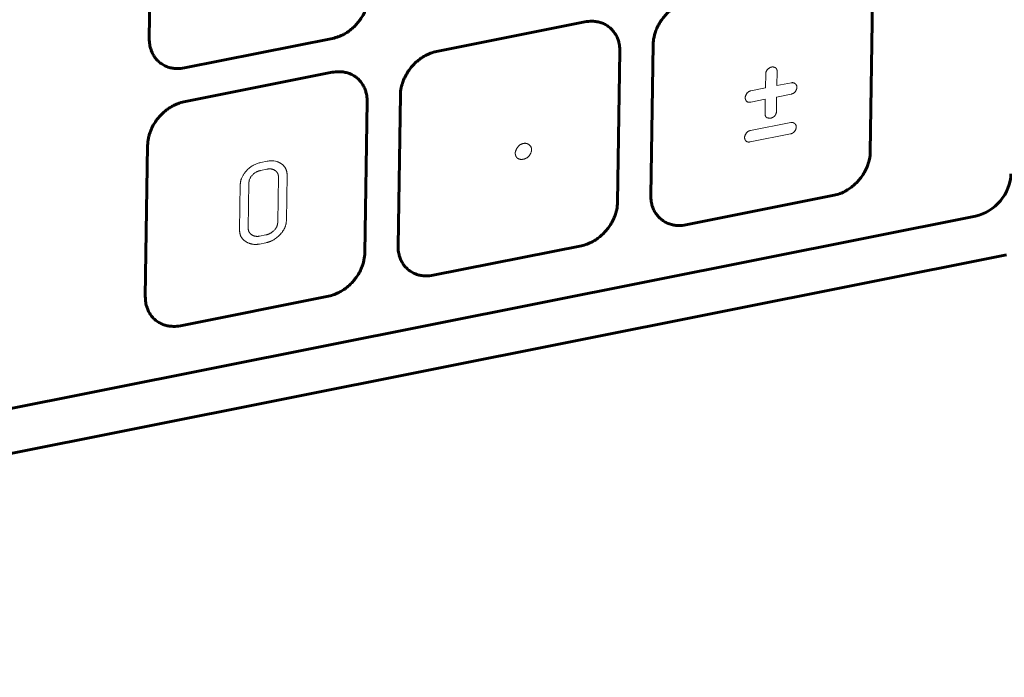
# Model space of a CAD drawing. Header units: millimetres. Extents: x 0 to 420, y 0 to 297.
# Tile 18 of 26: x 343 to 357, y 115 to 124. Entities that reach past the tile are written whole.
import ezdxf

# ---------------------------------------------------------------- set-up
doc = ezdxf.new("R2010")
doc.units = ezdxf.units.MM
doc.linetypes.add('K5LT_BASIC', pattern=[0])
doc.linetypes.add('K5LT_THIN', pattern=[0])
for name, color, linetype, true_color in [('G', 3, 'Continuous', 0x00ff00), ('R', 1, 'Continuous', 0xff0000), ('WELDING', 7, 'Continuous', 0xffffff)]:
    doc.layers.add(name, color=color, linetype=linetype, true_color=true_color)

msp = doc.modelspace()

# ---------------------------------------------------------------- linework, layer by layer
at = {"layer": 'G', "color": 5, "linetype": 'K5LT_BASIC', "lineweight": 60, "true_color": 0x0000ff}
for p, q in [((344.728, 125.961), (344.694, 123.829)), ((354.86, 122.234), (354.893, 124.366)), ((348.745, 123.65), (350.835, 124.067)), ((345.189, 123.417), (347.279, 123.834)), ((351.799, 123.748), (351.765, 121.616)), ((351.296, 121.523), (351.33, 123.654)), ((345.182, 122.938), (347.271, 123.355)), ((348.235, 123.037), (348.202, 120.905)), ((347.733, 120.811), (347.766, 122.943)), ((344.671, 122.325), (344.638, 120.194)), ((352.26, 121.204), (354.35, 121.621)), ((327.39, 115.549), (356.345, 121.328)), ((348.696, 120.493), (350.786, 120.91)), ((326.935, 114.824), (356.781, 120.781)), ((345.132, 119.781), (347.222, 120.198))]:
    msp.add_line(p, q, dxfattribs=at)
msp.add_ellipse((356.353, 121.828), major_axis=(-0.352, -0.423), ratio=0.807215, start_param=0.784241, end_param=2.355037, dxfattribs=at)
at = {"layer": 'R', "color": 7, "linetype": 'K5LT_THIN', "lineweight": 18}
for p, q in [((353.385, 123.336), (353.382, 123.135)), ((353.543, 123.167), (353.546, 123.369)), ((353.747, 123.208), (353.543, 123.167)), ((353.382, 123.135), (353.177, 123.094)), ((353.537, 122.807), (353.54, 123.007)), ((353.54, 123.007), (353.744, 123.048)), ((353.175, 122.934), (353.379, 122.975)), ((353.379, 122.975), (353.376, 122.774)), ((353.738, 122.648), (353.169, 122.534)), ((353.391, 122.725), (353.404, 122.715)), ((353.166, 122.374), (353.736, 122.487)), ((346.355, 122.1), (346.266, 122.083)), ((346.353, 121.989), (346.264, 121.971)), ((346.627, 121.266), (346.637, 121.903)), ((345.977, 121.772), (345.967, 121.134)), ((346.099, 121.797), (346.089, 121.158)), ((346.505, 121.241), (346.515, 121.88)), ((346.25, 121.045), (346.339, 121.063)), ((346.248, 120.934), (346.337, 120.952))]:
    msp.add_line(p, q, dxfattribs=at)
at = {"layer": 'WELDING', "color": 5, "linetype": 'K5LT_BASIC', "lineweight": 60, "true_color": 0x0000ff}
for points, knots in [([(347.279, 123.834), (347.307, 123.84), (347.348, 123.851), (347.405, 123.875), (347.455, 123.901), (347.512, 123.938), (347.569, 123.984), (347.621, 124.037), (347.668, 124.096), (347.71, 124.162), (347.743, 124.23), (347.764, 124.291), (347.783, 124.362), (347.788, 124.413), (347.789, 124.447)], [0, 0, 0, 0, 1.607879, 2.330898, 3.325444, 4.570368, 5.860977, 7.081589, 8.354375, 9.698959, 11.062523, 12.240351, 13.085004, 15, 15, 15, 15]), ([(352.309, 124.361), (352.28, 124.355), (352.238, 124.343), (352.181, 124.319), (352.136, 124.295), (352.089, 124.265), (352.043, 124.231), (352.001, 124.193), (351.96, 124.149), (351.917, 124.095), (351.876, 124.031), (351.844, 123.963), (351.823, 123.902), (351.805, 123.831), (351.799, 123.782), (351.799, 123.748)], [0, 0, 0, 0, 1.769072, 2.556121, 3.516676, 4.627391, 5.667815, 6.660958, 7.714319, 8.958949, 10.392258, 11.844052, 13.094223, 13.987695, 16, 16, 16, 16]), ([(351.33, 123.654), (351.33, 123.683), (351.327, 123.724), (351.315, 123.78), (351.301, 123.827), (351.277, 123.88), (351.243, 123.93), (351.202, 123.975), (351.154, 124.013), (351.098, 124.043), (351.039, 124.064), (350.983, 124.074), (350.917, 124.078), (350.868, 124.073), (350.835, 124.067)], [0, 0, 0, 0, 1.607879, 2.330898, 3.325444, 4.570368, 5.860977, 7.081589, 8.354375, 9.698959, 11.062523, 12.240351, 13.085004, 15, 15, 15, 15]), ([(344.694, 123.829), (344.694, 123.8), (344.697, 123.76), (344.708, 123.704), (344.723, 123.656), (344.747, 123.604), (344.781, 123.553), (344.822, 123.509), (344.87, 123.471), (344.925, 123.44), (344.985, 123.42), (345.041, 123.41), (345.107, 123.406), (345.155, 123.41), (345.189, 123.417)], [0, 0, 0, 0, 1.607879, 2.330898, 3.325444, 4.570368, 5.860977, 7.081589, 8.354375, 9.698959, 11.062523, 12.240351, 13.085004, 15, 15, 15, 15]), ([(348.745, 123.65), (348.716, 123.644), (348.674, 123.631), (348.618, 123.607), (348.573, 123.584), (348.525, 123.554), (348.48, 123.52), (348.438, 123.482), (348.396, 123.438), (348.353, 123.384), (348.313, 123.319), (348.28, 123.252), (348.259, 123.191), (348.241, 123.12), (348.235, 123.07), (348.235, 123.037)], [0, 0, 0, 0, 1.769072, 2.556121, 3.516676, 4.627391, 5.667815, 6.660958, 7.714319, 8.958949, 10.392258, 11.844052, 13.094223, 13.987695, 16, 16, 16, 16]), ([(347.766, 122.943), (347.766, 122.972), (347.763, 123.013), (347.752, 123.068), (347.737, 123.116), (347.713, 123.169), (347.679, 123.219), (347.639, 123.264), (347.591, 123.301), (347.535, 123.332), (347.475, 123.352), (347.42, 123.362), (347.353, 123.366), (347.305, 123.362), (347.271, 123.355)], [0, 0, 0, 0, 1.607879, 2.330898, 3.325444, 4.570368, 5.860977, 7.081589, 8.354375, 9.698959, 11.062523, 12.240351, 13.085004, 15, 15, 15, 15]), ([(345.182, 122.938), (345.153, 122.932), (345.111, 122.92), (345.054, 122.896), (345.009, 122.873), (344.961, 122.843), (344.916, 122.808), (344.874, 122.77), (344.832, 122.726), (344.789, 122.672), (344.749, 122.608), (344.716, 122.54), (344.695, 122.48), (344.677, 122.409), (344.672, 122.359), (344.671, 122.325)], [0, 0, 0, 0, 1.769072, 2.556121, 3.516676, 4.627391, 5.667815, 6.660958, 7.714319, 8.958949, 10.392258, 11.844052, 13.094223, 13.987695, 16, 16, 16, 16]), ([(354.35, 121.621), (354.378, 121.627), (354.419, 121.639), (354.476, 121.662), (354.526, 121.688), (354.583, 121.725), (354.639, 121.771), (354.692, 121.824), (354.739, 121.883), (354.781, 121.949), (354.814, 122.017), (354.835, 122.078), (354.854, 122.149), (354.859, 122.2), (354.86, 122.234)], [0, 0, 0, 0, 1.607879, 2.330898, 3.325444, 4.570368, 5.860977, 7.081589, 8.354375, 9.698959, 11.062523, 12.240351, 13.085004, 15, 15, 15, 15]), ([(351.765, 121.616), (351.765, 121.588), (351.768, 121.547), (351.779, 121.491), (351.794, 121.443), (351.818, 121.391), (351.852, 121.34), (351.893, 121.296), (351.941, 121.258), (351.996, 121.227), (352.056, 121.207), (352.112, 121.197), (352.178, 121.193), (352.226, 121.197), (352.26, 121.204)], [0, 0, 0, 0, 1.607879, 2.330898, 3.325444, 4.570368, 5.860977, 7.081589, 8.354375, 9.698959, 11.062523, 12.240351, 13.085004, 15, 15, 15, 15]), ([(350.786, 120.91), (350.814, 120.915), (350.855, 120.927), (350.912, 120.951), (350.962, 120.977), (351.019, 121.014), (351.076, 121.06), (351.128, 121.113), (351.175, 121.172), (351.217, 121.238), (351.25, 121.306), (351.272, 121.367), (351.29, 121.438), (351.296, 121.488), (351.296, 121.523)], [0, 0, 0, 0, 1.607879, 2.330898, 3.325444, 4.570368, 5.860977, 7.081589, 8.354375, 9.698959, 11.062523, 12.240351, 13.085004, 15, 15, 15, 15]), ([(347.222, 120.198), (347.25, 120.204), (347.291, 120.216), (347.348, 120.24), (347.398, 120.266), (347.455, 120.302), (347.512, 120.349), (347.564, 120.402), (347.612, 120.461), (347.654, 120.526), (347.686, 120.594), (347.708, 120.655), (347.726, 120.727), (347.732, 120.777), (347.733, 120.811)], [0, 0, 0, 0, 1.607879, 2.330898, 3.325444, 4.570368, 5.860977, 7.081589, 8.354375, 9.698959, 11.062523, 12.240351, 13.085004, 15, 15, 15, 15]), ([(348.202, 120.905), (348.201, 120.876), (348.204, 120.835), (348.216, 120.78), (348.23, 120.732), (348.254, 120.679), (348.288, 120.629), (348.329, 120.585), (348.377, 120.547), (348.433, 120.516), (348.493, 120.496), (348.548, 120.486), (348.614, 120.482), (348.663, 120.486), (348.696, 120.493)], [0, 0, 0, 0, 1.607879, 2.330898, 3.325444, 4.570368, 5.860977, 7.081589, 8.354375, 9.698959, 11.062523, 12.240351, 13.085004, 15, 15, 15, 15]), ([(344.638, 120.194), (344.638, 120.165), (344.641, 120.124), (344.652, 120.068), (344.667, 120.021), (344.691, 119.968), (344.724, 119.918), (344.765, 119.873), (344.813, 119.835), (344.869, 119.805), (344.929, 119.784), (344.984, 119.775), (345.051, 119.77), (345.099, 119.775), (345.132, 119.781)], [0, 0, 0, 0, 1.607879, 2.330898, 3.325444, 4.570368, 5.860977, 7.081589, 8.354375, 9.698959, 11.062523, 12.240351, 13.085004, 15, 15, 15, 15])]:
    msp.add_open_spline(points, degree=3, knots=knots, dxfattribs=at)
at = {"layer": 'WELDING', "color": 7, "linetype": 'K5LT_THIN', "lineweight": 18}
for points in [[(353.466, 123.429), (353.433, 123.422), (353.385, 123.362), (353.385, 123.336)], [(353.546, 123.369), (353.546, 123.4), (353.528, 123.415)], [(353.744, 123.048), (353.782, 123.055), (353.825, 123.116), (353.826, 123.146)], [(353.826, 123.146), (353.826, 123.174), (353.802, 123.194)], [(353.177, 123.094), (353.136, 123.086), (353.097, 123.019), (353.096, 123)], [(353.096, 123), (353.096, 122.968), (353.118, 122.944)], [(353.118, 122.944), (353.139, 122.927), (353.175, 122.934)], [(353.376, 122.774), (353.375, 122.737), (353.397, 122.72)], [(353.455, 122.709), (353.488, 122.715), (353.512, 122.74)], [(353.512, 122.74), (353.537, 122.768), (353.537, 122.807)], [(353.397, 122.72), (353.4, 122.717), (353.404, 122.715)], [(353.404, 122.715), (353.439, 122.706), (353.455, 122.709)], [(353.817, 122.586), (353.817, 122.613), (353.794, 122.633)], [(353.169, 122.534), (353.127, 122.526), (353.088, 122.458), (353.088, 122.44)], [(353.736, 122.487), (353.773, 122.495), (353.816, 122.556), (353.817, 122.586)], [(349.971, 122.352), (349.911, 122.34), (349.855, 122.246), (349.854, 122.221)], [(350.084, 122.267), (350.085, 122.304), (350.053, 122.331)], [(353.088, 122.44), (353.087, 122.407), (353.11, 122.384)], [(353.11, 122.384), (353.131, 122.367), (353.166, 122.374)], [(349.854, 122.221), (349.854, 122.175), (349.88, 122.148)], [(349.968, 122.13), (350.022, 122.141), (350.084, 122.225), (350.084, 122.267)], [(346.637, 121.903), (346.638, 121.998), (346.571, 122.054)], [(349.88, 122.148), (349.917, 122.119), (349.968, 122.13)], [(346.264, 121.971), (346.196, 121.958), (346.1, 121.855), (346.099, 121.797)], [(346.515, 121.88), (346.516, 121.931), (346.477, 121.963)], [(346.337, 120.952), (346.455, 120.976), (346.625, 121.16), (346.627, 121.266)], [(346.339, 121.063), (346.405, 121.076), (346.504, 121.178), (346.505, 121.241)], [(345.967, 121.134), (345.966, 121.039), (346.032, 120.984)], [(346.089, 121.158), (346.088, 121.105), (346.127, 121.073)]]:
    msp.add_open_spline(points, degree=2, dxfattribs=at)
for points, degree, knots in [([(353.528, 123.415), (353.525, 123.418), (353.496, 123.435), (353.466, 123.429)], 2, [0.857916, 0.857916, 0.857916, 1, 2, 2, 2]), ([(353.802, 123.194), (353.802, 123.194), (353.777, 123.214), (353.747, 123.208)], 2, [0.986571, 0.986571, 0.986571, 1, 2, 2, 2]), ([(353.794, 122.633), (353.793, 122.633), (353.768, 122.654), (353.738, 122.648)], 2, [0.984482, 0.984482, 0.984482, 1, 2, 2, 2]), ([(350.053, 122.331), (350.051, 122.332), (350.015, 122.361), (349.971, 122.352)], 2, [0.958471, 0.958471, 0.958471, 1, 2, 2, 2]), ([(346.126, 122.023), (346.141, 122.034), (346.172, 122.052), (346.219, 122.071), (346.25, 122.079), (346.266, 122.083)], 3, [0, 0, 0, 0, 2.137742, 4.050824, 6, 6, 6, 6]), ([(346.494, 122.096), (346.48, 122.1), (346.454, 122.106), (346.408, 122.108), (346.375, 122.104), (346.355, 122.1)], 3, [0, 0, 0, 0, 1.879118, 3.542941, 6, 6, 6, 6]), ([(346.571, 122.054), (346.563, 122.06), (346.526, 122.086), (346.494, 122.096)], 2, [0.89842, 0.89842, 0.89842, 1, 1.3422861, 1.3422861, 1.3422861]), ([(346.126, 122.023), (346.092, 121.998), (345.979, 121.873), (345.977, 121.772)], 2, [0.64894, 0.64894, 0.64894, 1, 2, 2, 2]), ([(346.477, 121.963), (346.473, 121.967), (346.422, 122.003), (346.353, 121.989)], 2, [0.905028, 0.905028, 0.905028, 1, 2, 2, 2]), ([(346.127, 121.073), (346.132, 121.069), (346.185, 121.033), (346.25, 121.045)], 2, [0.8952, 0.8952, 0.8952, 1, 2, 2, 2]), ([(346.032, 120.984), (346.042, 120.976), (346.139, 120.913), (346.248, 120.934)], 2, [0.874367, 0.874367, 0.874367, 1, 2, 2, 2])]:
    msp.add_open_spline(points, degree=degree, knots=knots, dxfattribs=at)

doc.saveas('drawing.dxf')
